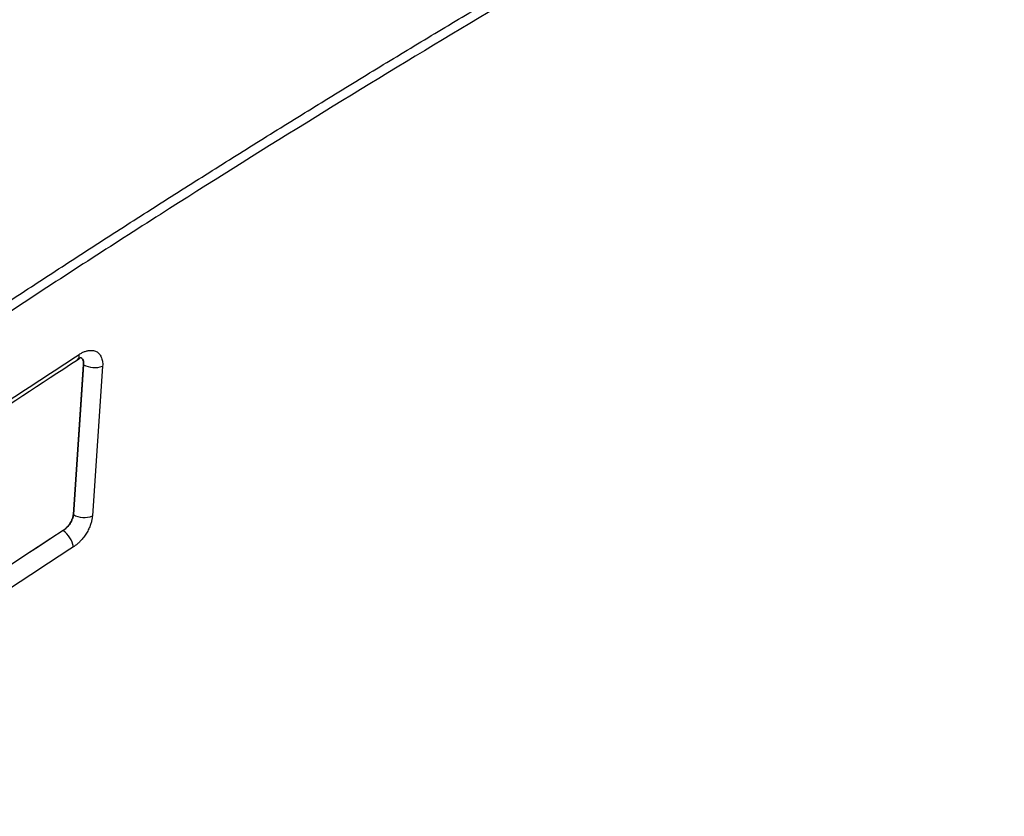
# Model space of a CAD drawing. Header units: millimetres. Extents: x -1111 to 1147, y -743 to 1146.
# Tile 86 of 203: x 883 to 955, y -601 to -543. Entities that reach past the tile are written whole.
import ezdxf

# ---------------------------------------------------------------- set-up
doc = ezdxf.new("R2010")
doc.units = ezdxf.units.MM

msp = doc.modelspace()

# ---------------------------------------------------------------- linework, layer by layer
at = {"color": 7, "linetype": 'Continuous', "lineweight": 25}
for p, q in [((887.81, -568.269), (887.068, -579.145)), ((887.837, -568.286), (887.095, -579.161)), ((887.81, -568.269), (887.837, -568.286)), ((889.216, -568.383), (888.474, -579.258)), ((887.068, -579.145), (887.095, -579.161)), ((886.359, -580.311), (886.355, -580.309))]:
    msp.add_line(p, q, dxfattribs=at)
at = {"color": 250, "linetype": 'Continuous', "lineweight": 25}
msp.add_arc((887.137, -567.637), 0.384, 311.04056, 14.14482, dxfattribs=at)
at = {"color": 7, "linetype": 'Continuous', "lineweight": 25}
for centre, radius, start, end in [((888.626, -566.936), 1.563, 239.70549, 292.18499), ((887.884, -577.811), 1.563, 239.70549, 292.18502), ((885.246, -581.825), 1.879, 9.7788, 53.68574)]:
    msp.add_arc(centre, radius, start, end, dxfattribs=at)
for points, knots in [([(1009.719, -495.331), (1009.017, -495.634), (1007.614, -496.239), (1005.508, -497.157), (1003.402, -498.083), (1001.295, -499.016), (999.188, -499.958), (997.08, -500.909), (994.972, -501.867), (992.863, -502.833), (990.754, -503.808), (988.645, -504.791), (986.535, -505.782), (984.424, -506.781), (982.313, -507.788), (980.201, -508.804), (978.089, -509.827), (975.977, -510.859), (973.864, -511.899), (971.75, -512.947), (969.636, -514.004), (964.695, -516.491), (956.924, -520.49), (946.325, -526.144), (935.726, -531.997), (925.131, -538.047), (914.543, -544.291), (903.968, -550.727), (893.407, -557.354), (884.975, -562.804), (878.664, -566.968), (874.466, -569.769), (870.273, -572.599), (866.083, -575.458), (861.899, -578.346), (857.718, -581.263), (853.542, -584.209), (849.371, -587.185), (845.203, -590.187), (842.429, -592.213), (841.042, -593.226)], [0, 0, 0, 0, 0.012489, 0.024976, 0.037462, 0.049947, 0.062431, 0.074915, 0.087398, 0.09988, 0.112362, 0.124844, 0.137326, 0.149808, 0.16229, 0.174773, 0.187256, 0.19974, 0.212226, 0.224712, 0.2372, 0.249688, 0.312275, 0.374843, 0.437412, 0.5, 0.562587, 0.625155, 0.687723, 0.750312, 0.775288, 0.800259, 0.825227, 0.850192, 0.875155, 0.900119, 0.925084, 0.950052, 0.975023, 1, 1, 1, 1]), ([(811.15, -589.897), (811.86, -589.328), (813.286, -588.183), (815.439, -586.466), (817.619, -584.737), (819.826, -582.998), (822.058, -581.248), (824.317, -579.487), (826.602, -577.716), (828.914, -575.935), (831.252, -574.145), (833.616, -572.345), (836.007, -570.537), (838.424, -568.72), (840.868, -566.894), (843.339, -565.061), (845.835, -563.22), (848.359, -561.372), (850.909, -559.518), (853.485, -557.656), (856.089, -555.789), (858.718, -553.915), (861.374, -552.037), (864.057, -550.153), (866.766, -548.264), (869.502, -546.372), (872.264, -544.475), (875.053, -542.575), (877.868, -540.672), (880.709, -538.767), (883.577, -536.859), (886.471, -534.949), (889.391, -533.038), (892.337, -531.126), (895.309, -529.214), (898.308, -527.301), (901.332, -525.389), (904.382, -523.477), (907.458, -521.567), (910.56, -519.659), (913.688, -517.752), (915.782, -516.491), (916.833, -515.858)], [0, 0, 0, 0, 0.020524, 0.041279, 0.062265, 0.083482, 0.104929, 0.126607, 0.148516, 0.170656, 0.193026, 0.215627, 0.238458, 0.261519, 0.284811, 0.308332, 0.332084, 0.356066, 0.380277, 0.404718, 0.429388, 0.454288, 0.479416, 0.504774, 0.530359, 0.556174, 0.582216, 0.608486, 0.634984, 0.661709, 0.68866, 0.715839, 0.743243, 0.770874, 0.79873, 0.826811, 0.855117, 0.883647, 0.9124, 0.941378, 0.970578, 1, 1, 1, 1]), ([(840.52, -592.801), (841.227, -592.283), (842.643, -591.247), (844.768, -589.702), (846.894, -588.164), (849.022, -586.633), (851.151, -585.11), (853.281, -583.594), (855.412, -582.086), (857.545, -580.585), (859.679, -579.092), (861.814, -577.606), (863.95, -576.128), (866.088, -574.657), (868.226, -573.194), (870.365, -571.739), (872.506, -570.291), (874.648, -568.851), (876.79, -567.418), (878.933, -565.993), (881.681, -564.177), (885.035, -561.979), (888.995, -559.411), (892.958, -556.87), (896.924, -554.356), (900.892, -551.868), (904.862, -549.407), (908.834, -546.973), (912.808, -544.566), (916.783, -542.185), (919.435, -540.62), (920.76, -539.838)], [0, 0, 0, 0, 0.026707, 0.053413, 0.08012, 0.106826, 0.133533, 0.16024, 0.186946, 0.213653, 0.240359, 0.267066, 0.293772, 0.320479, 0.347185, 0.373892, 0.400598, 0.427305, 0.454011, 0.480718, 0.507424, 0.556682, 0.605939, 0.655197, 0.704455, 0.753712, 0.80297, 0.852228, 0.901486, 0.950743, 1, 1, 1, 1]), ([(858.583, -587.071), (859.27, -586.59), (860.643, -585.628), (862.704, -584.194), (864.766, -582.767), (866.829, -581.347), (868.892, -579.934), (870.957, -578.528), (873.023, -577.13), (875.089, -575.739), (877.157, -574.355), (879.226, -572.978), (881.295, -571.608), (883.365, -570.246), (885.437, -568.89), (886.818, -567.992), (887.509, -567.543)], [0, 0, 0, 0, 0.07144, 0.142876, 0.214306, 0.285733, 0.357157, 0.42858, 0.500001, 0.571423, 0.642845, 0.714269, 0.785696, 0.857126, 0.92856, 1, 1, 1, 1]), ([(887.392, -567.925), (887.476, -567.873), (887.62, -567.784), (887.625, -567.772), (887.627, -567.767)], [0, 0, 0, 0, 0.57851, 1, 1, 1, 1]), ([(887.509, -567.543), (887.547, -567.519), (887.623, -567.472), (887.736, -567.412), (887.848, -567.361), (887.959, -567.319), (888.07, -567.286), (888.196, -567.259), (888.336, -567.244), (888.485, -567.25), (888.625, -567.277), (888.794, -567.343), (888.975, -567.478), (889.103, -567.68), (889.173, -567.872), (889.207, -568.03), (889.224, -568.2), (889.219, -568.322), (889.216, -568.383)], [0, 0, 0, 0, 0.042154, 0.083829, 0.125244, 0.166626, 0.2082, 0.250187, 0.312384, 0.375078, 0.437614, 0.499843, 0.623828, 0.749556, 0.813078, 0.875485, 0.937535, 1, 1, 1, 1]), ([(887.642, -567.772), (887.703, -567.823), (887.748, -567.893), (887.806, -568.062), (887.818, -568.16), (887.81, -568.269)], [0, 0, 0, 0, 0.5, 0.5, 1, 1, 1, 1]), ([(858.492, -587.436), (862.839, -584.411), (872.448, -577.727), (882.103, -571.394), (887.389, -567.927)], [0, 0, 0, 0, 0.452479, 1, 1, 1, 1]), ([(887.068, -579.145), (887.061, -579.247), (887.037, -579.355), (886.961, -579.576), (886.91, -579.686), (886.78, -579.898), (886.704, -579.995), (886.536, -580.172), (886.448, -580.248), (886.355, -580.309)], [0, 0, 0, 0, 0.25, 0.25, 0.5, 0.5, 0.75, 0.75, 1, 1, 1, 1]), ([(887.095, -579.161), (887.086, -579.257), (887.059, -579.367), (886.976, -579.589), (886.922, -579.697), (886.793, -579.898), (886.713, -579.998), (886.538, -580.178), (886.447, -580.254), (886.359, -580.311)], [0, 0, 0, 0, 0.25, 0.25, 0.5, 0.5, 0.75, 0.75, 1, 1, 1, 1]), ([(888.474, -579.258), (888.471, -579.298), (888.464, -579.377), (888.444, -579.499), (888.418, -579.623), (888.384, -579.75), (888.323, -579.942), (888.218, -580.199), (888.048, -580.511), (887.845, -580.807), (887.638, -581.048), (887.445, -581.238), (887.273, -581.385), (887.156, -581.466), (887.098, -581.506)], [0, 0, 0, 0, 0.0498117, 0.0995095, 0.1493374, 0.1995377, 0.2503473, 0.3759547, 0.5003648, 0.6245724, 0.7504861, 0.8346438, 0.9174388, 1, 1, 1, 1]), ([(887.098, -581.506), (886.41, -581.955), (885.035, -582.853), (882.974, -584.209), (880.914, -585.572), (878.855, -586.942), (876.796, -588.319), (874.739, -589.704), (872.683, -591.096), (870.627, -592.496), (868.573, -593.902), (866.52, -595.316), (864.467, -596.737), (862.416, -598.165), (860.366, -599.601), (859, -600.563), (858.316, -601.045)], [0, 0, 0, 0, 0.07144, 0.142875, 0.214305, 0.285731, 0.357155, 0.428577, 0.499998, 0.57142, 0.642842, 0.714266, 0.785693, 0.857124, 0.928559, 1, 1, 1, 1])]:
    msp.add_open_spline(points, degree=3, knots=knots, dxfattribs=at)
at = {"color": 250, "linetype": 'Continuous', "lineweight": 25}
msp.add_open_spline([(887.632, -567.763), (887.662, -567.784), (887.732, -567.829), (887.801, -567.949), (887.844, -568.102), (887.84, -568.225), (887.837, -568.286)], degree=3, knots=[0, 0, 0, 0, 0.212225, 0.478041, 0.742874, 1, 1, 1, 1], dxfattribs=at)
at = {"color": 7, "linetype": 'Continuous', "lineweight": 25}
for points in [[(886.355, -580.309), (876.719, -586.591), (867.109, -593.115), (857.537, -599.873)], [(886.359, -580.311), (876.722, -586.593), (867.112, -593.117), (857.541, -599.875)]]:
    msp.add_open_spline(points, degree=3, dxfattribs=at)

doc.saveas('drawing.dxf')
